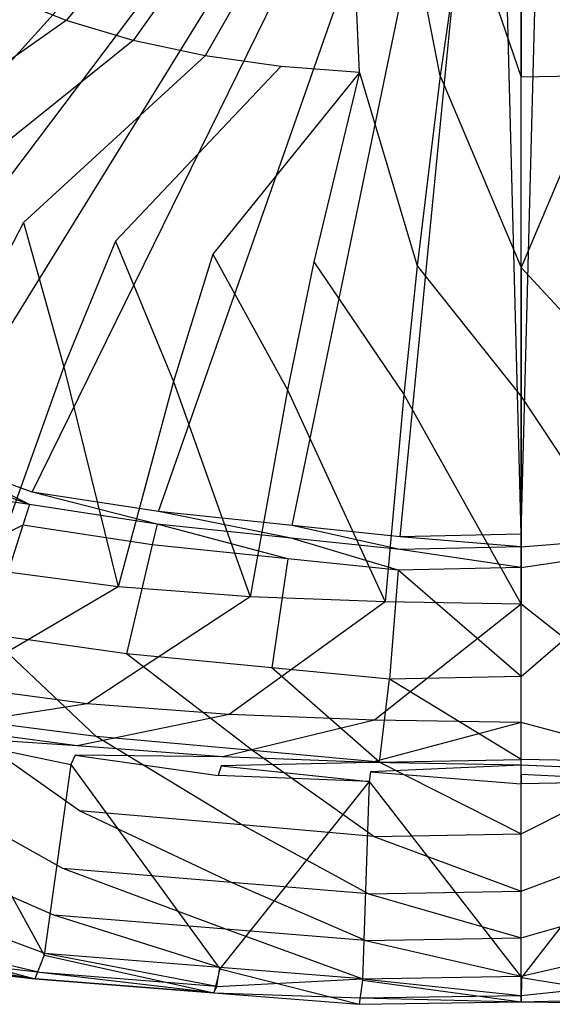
# Model space of a CAD drawing. Extents: x 0 to 0.55, y -0.45 to 0.
# Tile 7 of 29: x 0.194 to 0.28, y -0.45 to -0.292. Entities that reach past the tile are written whole.
import ezdxf

# ---------------------------------------------------------------- set-up
doc = ezdxf.new("R2010")
doc.units = 0
doc.layers.add('L1_WT_516055_0___REPLACEMTFOREM', color=7, linetype='CONTINUOUS')

msp = doc.modelspace()

# ---------------------------------------------------------------- linework, layer by layer
at = {"layer": 'L1_WT_516055_0___REPLACEMTFOREM', "color": 8}
for points, invisible_edges in [([(0.24652, -0.224748, 0.01), (0.107749, -0.308331, 0.01), (0.096948, -0.290463, 0.01), (0.24652, -0.224748, 0.01)], 13), ([(0.107749, -0.308331, 0.01), (0.24652, -0.224748, 0.01), (0.247872, -0.227813, 0.01), (0.107749, -0.308331, 0.01)], 14), ([(0.247872, -0.227813, 0.01), (0.120049, -0.323979, 0.01), (0.107749, -0.308331, 0.01), (0.247872, -0.227813, 0.01)], 13), ([(0.120049, -0.323979, 0.01), (0.247872, -0.227813, 0.01), (0.24955, -0.230706, 0.01), (0.120049, -0.323979, 0.01)], 14), ([(0.24955, -0.230706, 0.01), (0.13363, -0.337144, 0.01), (0.120049, -0.323979, 0.01), (0.24955, -0.230706, 0.01)], 13), ([(0.13363, -0.337144, 0.01), (0.24955, -0.230706, 0.01), (0.25153, -0.233394, 0.01), (0.13363, -0.337144, 0.01)], 14), ([(0.25153, -0.233394, 0.01), (0.148254, -0.347606, 0.01), (0.13363, -0.337144, 0.01), (0.25153, -0.233394, 0.01)], 13), ([(0.148254, -0.347606, 0.01), (0.25153, -0.233394, 0.01), (0.253789, -0.235844, 0.01), (0.148254, -0.347606, 0.01)], 14), ([(0.253789, -0.235844, 0.01), (0.163746, -0.355235, 0.01), (0.148254, -0.347606, 0.01), (0.253789, -0.235844, 0.01)], 13), ([(0.163746, -0.355235, 0.01), (0.253789, -0.235844, 0.01), (0.256299, -0.238029, 0.01), (0.163746, -0.355235, 0.01)], 14), ([(0.256299, -0.238029, 0.01), (0.179951, -0.361627, 0.01), (0.163746, -0.355235, 0.01), (0.256299, -0.238029, 0.01)], 13), ([(0.179951, -0.361627, 0.01), (0.256299, -0.238029, 0.01), (0.259036, -0.239929, 0.01), (0.179951, -0.361627, 0.01)], 14), ([(0.259036, -0.239929, 0.01), (0.196308, -0.367613, 0.01), (0.179951, -0.361627, 0.01), (0.259036, -0.239929, 0.01)], 13), ([(0.196308, -0.367613, 0.01), (0.259036, -0.239929, 0.01), (0.261969, -0.24152, 0.01), (0.196308, -0.367613, 0.01)], 14), ([(0.261969, -0.24152, 0.01), (0.21666, -0.370701, 0.01), (0.196308, -0.367613, 0.01), (0.261969, -0.24152, 0.01)], 13), ([(0.21666, -0.370701, 0.01), (0.261969, -0.24152, 0.01), (0.265083, -0.24279, 0.01), (0.21666, -0.370701, 0.01)], 14), ([(0.265083, -0.24279, 0.01), (0.238156, -0.372953, 0.01), (0.21666, -0.370701, 0.01), (0.265083, -0.24279, 0.01)], 13), ([(0.238156, -0.372953, 0.01), (0.265083, -0.24279, 0.01), (0.268334, -0.243713, 0.01), (0.238156, -0.372953, 0.01)], 14), ([(0.268334, -0.243713, 0.01), (0.255547, -0.374775, 0.01), (0.238156, -0.372953, 0.01), (0.268334, -0.243713, 0.01)], 13), ([(0.255547, -0.374775, 0.01), (0.268334, -0.243713, 0.01), (0.271637, -0.244265, 0.01), (0.255547, -0.374775, 0.01)], 14), ([(0.281666, -0.243713, 0.01), (0.294453, -0.374775, 0.01), (0.278363, -0.244265, 0.01), (0.281666, -0.243713, 0.01)], 13), ([(0.271637, -0.244265, 0.01), (0.275, -0.374364, 0.01), (0.255547, -0.374775, 0.01), (0.271637, -0.244265, 0.01)], 13), ([(0.275, -0.374364, 0.01), (0.271637, -0.244265, 0.01), (0.275, -0.244452, 0.01), (0.275, -0.374364, 0.01)], 14), ([(0.278363, -0.244265, 0.01), (0.275, -0.374364, 0.01), (0.275, -0.244452, 0.01), (0.278363, -0.244265, 0.01)], 13), ([(0.275, -0.374364, 0.01), (0.278363, -0.244265, 0.01), (0.294453, -0.374775, 0.01), (0.275, -0.374364, 0.01)], 14), ([(0.216242, -0.262635, 0.055), (0.191778, -0.287644, 0.06), (0.201788, -0.291687, 0.06), (0.216242, -0.262635, 0.055)], 14), ([(0.223356, -0.265996, 0.055), (0.216242, -0.262635, 0.055), (0.201788, -0.291687, 0.06), (0.223356, -0.265996, 0.055)], 14), ([(0.223356, -0.265996, 0.055), (0.201788, -0.291687, 0.06), (0.212596, -0.294909, 0.06), (0.223356, -0.265996, 0.055)], 14), ([(0.23102, -0.268752, 0.055), (0.223356, -0.265996, 0.055), (0.212596, -0.294909, 0.06), (0.23102, -0.268752, 0.055)], 14), ([(0.23102, -0.268752, 0.055), (0.212596, -0.294909, 0.06), (0.224151, -0.297372, 0.06), (0.23102, -0.268752, 0.055)], 14), ([(0.239189, -0.270926, 0.055), (0.23102, -0.268752, 0.055), (0.224151, -0.297372, 0.06), (0.239189, -0.270926, 0.055)], 14), ([(0.239189, -0.270926, 0.055), (0.224151, -0.297372, 0.06), (0.236345, -0.299067, 0.06), (0.239189, -0.270926, 0.055)], 14), ([(0.247789, -0.272506, 0.055), (0.239189, -0.270926, 0.055), (0.236345, -0.299067, 0.06), (0.247789, -0.272506, 0.055)], 14), ([(0.249008, -0.300055, 0.06), (0.247789, -0.272506, 0.055), (0.236345, -0.299067, 0.06), (0.249008, -0.300055, 0.06)], 14), ([(0.256705, -0.273518, 0.055), (0.247789, -0.272506, 0.055), (0.249008, -0.300055, 0.06), (0.256705, -0.273518, 0.055)], 14), ([(0.261947, -0.300578, 0.06), (0.256705, -0.273518, 0.055), (0.249008, -0.300055, 0.06), (0.261947, -0.300578, 0.06)], 14), ([(0.265811, -0.274089, 0.055), (0.256705, -0.273518, 0.055), (0.261947, -0.300578, 0.06), (0.265811, -0.274089, 0.055)], 14), ([(0.275, -0.300803, 0.06), (0.265811, -0.274089, 0.055), (0.261947, -0.300578, 0.06), (0.275, -0.300803, 0.06)], 13), ([(0.265811, -0.274089, 0.055), (0.275, -0.300803, 0.06), (0.275, -0.274307, 0.055), (0.265811, -0.274089, 0.055)], 14), ([(0.275, -0.274307, 0.055), (0.288053, -0.300578, 0.06), (0.284189, -0.274089, 0.055), (0.275, -0.274307, 0.055)], 14), ([(0.288053, -0.300578, 0.06), (0.275, -0.274307, 0.055), (0.275, -0.300803, 0.06), (0.288053, -0.300578, 0.06)], 13), ([(0.201788, -0.291687, 0.06), (0.191778, -0.287644, 0.06), (0.168195, -0.315253, 0.07625), (0.201788, -0.291687, 0.06)], 14), ([(0.201788, -0.291687, 0.06), (0.168195, -0.315253, 0.07625), (0.181043, -0.320228, 0.07625), (0.201788, -0.291687, 0.06)], 14), ([(0.212596, -0.294909, 0.06), (0.201788, -0.291687, 0.06), (0.181043, -0.320228, 0.07625), (0.212596, -0.294909, 0.06)], 14), ([(0.212596, -0.294909, 0.06), (0.181043, -0.320228, 0.07625), (0.194913, -0.324194, 0.07625), (0.212596, -0.294909, 0.06)], 14), ([(0.224151, -0.297372, 0.06), (0.212596, -0.294909, 0.06), (0.194913, -0.324194, 0.07625), (0.224151, -0.297372, 0.06)], 14), ([(0.224151, -0.297372, 0.06), (0.194913, -0.324194, 0.07625), (0.209742, -0.327224, 0.07625), (0.224151, -0.297372, 0.06)], 14), ([(0.236345, -0.299067, 0.06), (0.224151, -0.297372, 0.06), (0.209742, -0.327224, 0.07625), (0.236345, -0.299067, 0.06)], 14), ([(0.236345, -0.299067, 0.06), (0.209742, -0.327224, 0.07625), (0.225391, -0.32931, 0.07625), (0.236345, -0.299067, 0.06)], 14), ([(0.249008, -0.300055, 0.06), (0.236345, -0.299067, 0.06), (0.225391, -0.32931, 0.07625), (0.249008, -0.300055, 0.06)], 14), ([(0.249008, -0.300055, 0.06), (0.225391, -0.32931, 0.07625), (0.241643, -0.330526, 0.07625), (0.249008, -0.300055, 0.06)], 14), ([(0.258248, -0.33117, 0.07625), (0.249008, -0.300055, 0.06), (0.241643, -0.330526, 0.07625), (0.258248, -0.33117, 0.07625)], 13), ([(0.249008, -0.300055, 0.06), (0.258248, -0.33117, 0.07625), (0.261947, -0.300578, 0.06), (0.249008, -0.300055, 0.06)], 14), ([(0.275, -0.331446, 0.07625), (0.261947, -0.300578, 0.06), (0.258248, -0.33117, 0.07625), (0.275, -0.331446, 0.07625)], 13), ([(0.261947, -0.300578, 0.06), (0.275, -0.331446, 0.07625), (0.275, -0.300803, 0.06), (0.261947, -0.300578, 0.06)], 14), ([(0.275, -0.331446, 0.07625), (0.288053, -0.300578, 0.06), (0.275, -0.300803, 0.06), (0.275, -0.331446, 0.07625)], 13), ([(0.288053, -0.300578, 0.06), (0.275, -0.331446, 0.07625), (0.291752, -0.33117, 0.07625), (0.288053, -0.300578, 0.06)], 14), ([(0.181043, -0.320228, 0.07625), (0.184691, -0.344005, 0.0925), (0.194913, -0.324194, 0.07625), (0.181043, -0.320228, 0.07625)], 14), ([(0.201412, -0.347422, 0.0925), (0.194913, -0.324194, 0.07625), (0.184691, -0.344005, 0.0925), (0.201412, -0.347422, 0.0925)], 13), ([(0.194913, -0.324194, 0.07625), (0.201412, -0.347422, 0.0925), (0.209742, -0.327224, 0.07625), (0.194913, -0.324194, 0.07625)], 14), ([(0.219059, -0.349774, 0.0925), (0.209742, -0.327224, 0.07625), (0.201412, -0.347422, 0.0925), (0.219059, -0.349774, 0.0925)], 13), ([(0.209742, -0.327224, 0.07625), (0.219059, -0.349774, 0.0925), (0.225391, -0.32931, 0.07625), (0.209742, -0.327224, 0.07625)], 14), ([(0.237385, -0.351146, 0.0925), (0.225391, -0.32931, 0.07625), (0.219059, -0.349774, 0.0925), (0.237385, -0.351146, 0.0925)], 13), ([(0.225391, -0.32931, 0.07625), (0.237385, -0.351146, 0.0925), (0.241643, -0.330526, 0.07625), (0.225391, -0.32931, 0.07625)], 14), ([(0.25611, -0.351872, 0.0925), (0.241643, -0.330526, 0.07625), (0.237385, -0.351146, 0.0925), (0.25611, -0.351872, 0.0925)], 13), ([(0.241643, -0.330526, 0.07625), (0.25611, -0.351872, 0.0925), (0.258248, -0.33117, 0.07625), (0.241643, -0.330526, 0.07625)], 14), ([(0.275, -0.352183, 0.0925), (0.258248, -0.33117, 0.07625), (0.25611, -0.351872, 0.0925), (0.275, -0.352183, 0.0925)], 13), ([(0.258248, -0.33117, 0.07625), (0.275, -0.352183, 0.0925), (0.275, -0.331446, 0.07625), (0.258248, -0.33117, 0.07625)], 14), ([(0.275, -0.331446, 0.07625), (0.29389, -0.351872, 0.0925), (0.291752, -0.33117, 0.07625), (0.275, -0.331446, 0.07625)], 14), ([(0.29389, -0.351872, 0.0925), (0.275, -0.331446, 0.07625), (0.275, -0.352183, 0.0925), (0.29389, -0.351872, 0.0925)], 13), ([(0.184691, -0.344005, 0.0925), (0.189731, -0.38009, 0.125), (0.201412, -0.347422, 0.0925), (0.184691, -0.344005, 0.0925)], 14), ([(0.210179, -0.382815, 0.125), (0.201412, -0.347422, 0.0925), (0.189731, -0.38009, 0.125), (0.210179, -0.382815, 0.125)], 13), ([(0.201412, -0.347422, 0.0925), (0.210179, -0.382815, 0.125), (0.219059, -0.349774, 0.0925), (0.201412, -0.347422, 0.0925)], 14), ([(0.231414, -0.384405, 0.125), (0.219059, -0.349774, 0.0925), (0.210179, -0.382815, 0.125), (0.231414, -0.384405, 0.125)], 13), ([(0.219059, -0.349774, 0.0925), (0.231414, -0.384405, 0.125), (0.237385, -0.351146, 0.0925), (0.219059, -0.349774, 0.0925)], 14), ([(0.253111, -0.385246, 0.125), (0.237385, -0.351146, 0.0925), (0.231414, -0.384405, 0.125), (0.253111, -0.385246, 0.125)], 13), ([(0.237385, -0.351146, 0.0925), (0.253111, -0.385246, 0.125), (0.25611, -0.351872, 0.0925), (0.237385, -0.351146, 0.0925)], 14), ([(0.275, -0.385607, 0.125), (0.25611, -0.351872, 0.0925), (0.253111, -0.385246, 0.125), (0.275, -0.385607, 0.125)], 13), ([(0.25611, -0.351872, 0.0925), (0.275, -0.385607, 0.125), (0.275, -0.352183, 0.0925), (0.25611, -0.351872, 0.0925)], 14), ([(0.275, -0.352183, 0.0925), (0.296889, -0.385246, 0.125), (0.29389, -0.351872, 0.0925), (0.275, -0.352183, 0.0925)], 14), ([(0.296889, -0.385246, 0.125), (0.275, -0.352183, 0.0925), (0.275, -0.385607, 0.125), (0.296889, -0.385246, 0.125)], 13), ([(0.179951, -0.361627, 0.01), (0.195877, -0.369596, 0.01), (0.179334, -0.363542, 0.01), (0.179951, -0.361627, 0.01)], 13), ([(0.195877, -0.369596, 0.01), (0.179951, -0.361627, 0.01), (0.196308, -0.367613, 0.01), (0.195877, -0.369596, 0.01)], 14), ([(0.195877, -0.369596, 0.01), (0.178055, -0.366864, 0.012866), (0.179334, -0.363542, 0.01), (0.195877, -0.369596, 0.01)], 14), ([(0.19482, -0.372918, 0.012866), (0.171304, -0.384406, 0.028), (0.178055, -0.366864, 0.012866), (0.19482, -0.372918, 0.012866)], 14), ([(0.195877, -0.369596, 0.01), (0.19482, -0.372918, 0.012866), (0.178055, -0.366864, 0.012866), (0.195877, -0.369596, 0.01)], 14), ([(0.196308, -0.367613, 0.01), (0.216441, -0.372716, 0.01), (0.195877, -0.369596, 0.01), (0.196308, -0.367613, 0.01)], 13), ([(0.216441, -0.372716, 0.01), (0.196308, -0.367613, 0.01), (0.21666, -0.370701, 0.01), (0.216441, -0.372716, 0.01)], 14), ([(0.215659, -0.376038, 0.012866), (0.19482, -0.372918, 0.012866), (0.195877, -0.369596, 0.01), (0.215659, -0.376038, 0.012866)], 14), ([(0.216441, -0.372716, 0.01), (0.215659, -0.376038, 0.012866), (0.195877, -0.369596, 0.01), (0.216441, -0.372716, 0.01)], 14), ([(0.21666, -0.370701, 0.01), (0.237977, -0.374972, 0.01), (0.216441, -0.372716, 0.01), (0.21666, -0.370701, 0.01)], 13), ([(0.237977, -0.374972, 0.01), (0.21666, -0.370701, 0.01), (0.238156, -0.372953, 0.01), (0.237977, -0.374972, 0.01)], 14), ([(0.19482, -0.372918, 0.012866), (0.189236, -0.39046, 0.028), (0.171304, -0.384406, 0.028), (0.19482, -0.372918, 0.012866)], 14), ([(0.211526, -0.393579, 0.028), (0.189236, -0.39046, 0.028), (0.19482, -0.372918, 0.012866), (0.211526, -0.393579, 0.028)], 14), ([(0.215659, -0.376038, 0.012866), (0.211526, -0.393579, 0.028), (0.19482, -0.372918, 0.012866), (0.215659, -0.376038, 0.012866)], 14), ([(0.216441, -0.372716, 0.01), (0.237482, -0.378294, 0.012866), (0.215659, -0.376038, 0.012866), (0.216441, -0.372716, 0.01)], 13), ([(0.237482, -0.378294, 0.012866), (0.216441, -0.372716, 0.01), (0.237977, -0.374972, 0.01), (0.237482, -0.378294, 0.012866)], 14), ([(0.238156, -0.372953, 0.01), (0.255475, -0.376806, 0.01), (0.237977, -0.374972, 0.01), (0.238156, -0.372953, 0.01)], 13), ([(0.255475, -0.376806, 0.01), (0.238156, -0.372953, 0.01), (0.255547, -0.374775, 0.01), (0.255475, -0.376806, 0.01)], 14), ([(0.237977, -0.374972, 0.01), (0.255214, -0.380128, 0.012866), (0.237482, -0.378294, 0.012866), (0.237977, -0.374972, 0.01)], 13), ([(0.255214, -0.380128, 0.012866), (0.237977, -0.374972, 0.01), (0.255475, -0.376806, 0.01), (0.255214, -0.380128, 0.012866)], 14), ([(0.255547, -0.374775, 0.01), (0.275, -0.376392, 0.01), (0.255475, -0.376806, 0.01), (0.255547, -0.374775, 0.01)], 13), ([(0.275, -0.376392, 0.01), (0.255547, -0.374775, 0.01), (0.275, -0.374364, 0.01), (0.275, -0.376392, 0.01)], 14), ([(0.294453, -0.374775, 0.01), (0.275, -0.376392, 0.01), (0.275, -0.374364, 0.01), (0.294453, -0.374775, 0.01)], 13), ([(0.275, -0.376392, 0.01), (0.294453, -0.374775, 0.01), (0.294525, -0.376806, 0.01), (0.275, -0.376392, 0.01)], 14), ([(0.234869, -0.395836, 0.028), (0.211526, -0.393579, 0.028), (0.215659, -0.376038, 0.012866), (0.234869, -0.395836, 0.028)], 14), ([(0.237482, -0.378294, 0.012866), (0.234869, -0.395836, 0.028), (0.215659, -0.376038, 0.012866), (0.237482, -0.378294, 0.012866)], 14), ([(0.255475, -0.376806, 0.01), (0.275, -0.379715, 0.012866), (0.255214, -0.380128, 0.012866), (0.255475, -0.376806, 0.01)], 13), ([(0.275, -0.379715, 0.012866), (0.255475, -0.376806, 0.01), (0.275, -0.376392, 0.01), (0.275, -0.379715, 0.012866)], 14), ([(0.294525, -0.376806, 0.01), (0.275, -0.379715, 0.012866), (0.275, -0.376392, 0.01), (0.294525, -0.376806, 0.01)], 13), ([(0.275, -0.379715, 0.012866), (0.294525, -0.376806, 0.01), (0.294786, -0.380128, 0.012866), (0.275, -0.379715, 0.012866)], 14), ([(0.253836, -0.39767, 0.028), (0.234869, -0.395836, 0.028), (0.237482, -0.378294, 0.012866), (0.253836, -0.39767, 0.028)], 14), ([(0.255214, -0.380128, 0.012866), (0.253836, -0.39767, 0.028), (0.237482, -0.378294, 0.012866), (0.255214, -0.380128, 0.012866)], 14), ([(0.183138, -0.3987, 0.1575), (0.210179, -0.382815, 0.125), (0.189731, -0.38009, 0.125), (0.183138, -0.3987, 0.1575)], 13), ([(0.255214, -0.380128, 0.012866), (0.275, -0.397256, 0.028), (0.253836, -0.39767, 0.028), (0.255214, -0.380128, 0.012866)], 13), ([(0.275, -0.397256, 0.028), (0.255214, -0.380128, 0.012866), (0.275, -0.379715, 0.012866), (0.275, -0.397256, 0.028)], 14), ([(0.294786, -0.380128, 0.012866), (0.275, -0.397256, 0.028), (0.275, -0.379715, 0.012866), (0.294786, -0.380128, 0.012866)], 13), ([(0.275, -0.397256, 0.028), (0.294786, -0.380128, 0.012866), (0.296164, -0.39767, 0.028), (0.275, -0.397256, 0.028)], 14), ([(0.210179, -0.382815, 0.125), (0.183138, -0.3987, 0.1575), (0.205168, -0.401636, 0.1575), (0.210179, -0.382815, 0.125)], 14), ([(0.205168, -0.401636, 0.1575), (0.231414, -0.384405, 0.125), (0.210179, -0.382815, 0.125), (0.205168, -0.401636, 0.1575)], 13), ([(0.231414, -0.384405, 0.125), (0.205168, -0.401636, 0.1575), (0.228044, -0.403349, 0.1575), (0.231414, -0.384405, 0.125)], 14), ([(0.228044, -0.403349, 0.1575), (0.253111, -0.385246, 0.125), (0.231414, -0.384405, 0.125), (0.228044, -0.403349, 0.1575)], 13), ([(0.253111, -0.385246, 0.125), (0.228044, -0.403349, 0.1575), (0.251419, -0.404255, 0.1575), (0.253111, -0.385246, 0.125)], 14), ([(0.251419, -0.404255, 0.1575), (0.275, -0.385607, 0.125), (0.253111, -0.385246, 0.125), (0.251419, -0.404255, 0.1575)], 13), ([(0.275, -0.385607, 0.125), (0.251419, -0.404255, 0.1575), (0.275, -0.404644, 0.1575), (0.275, -0.385607, 0.125)], 14), ([(0.275, -0.385607, 0.125), (0.298581, -0.404255, 0.1575), (0.296889, -0.385246, 0.125), (0.275, -0.385607, 0.125)], 13), ([(0.298581, -0.404255, 0.1575), (0.275, -0.385607, 0.125), (0.275, -0.404644, 0.1575), (0.298581, -0.404255, 0.1575)], 14), ([(0.206611, -0.406919, 0.046), (0.182595, -0.403799, 0.046), (0.189236, -0.39046, 0.028), (0.206611, -0.406919, 0.046)], 14), ([(0.206611, -0.406919, 0.046), (0.189236, -0.39046, 0.028), (0.211526, -0.393579, 0.028), (0.206611, -0.406919, 0.046)], 14), ([(0.231762, -0.409175, 0.046), (0.206611, -0.406919, 0.046), (0.211526, -0.393579, 0.028), (0.231762, -0.409175, 0.046)], 14), ([(0.231762, -0.409175, 0.046), (0.211526, -0.393579, 0.028), (0.234869, -0.395836, 0.028), (0.231762, -0.409175, 0.046)], 14), ([(0.252197, -0.411009, 0.046), (0.231762, -0.409175, 0.046), (0.234869, -0.395836, 0.028), (0.252197, -0.411009, 0.046)], 14), ([(0.252197, -0.411009, 0.046), (0.234869, -0.395836, 0.028), (0.253836, -0.39767, 0.028), (0.252197, -0.411009, 0.046)], 14), ([(0.252197, -0.411009, 0.046), (0.253836, -0.39767, 0.028), (0.275, -0.410595, 0.046), (0.252197, -0.411009, 0.046)], 14), ([(0.275, -0.410595, 0.046), (0.253836, -0.39767, 0.028), (0.275, -0.397256, 0.028), (0.275, -0.410595, 0.046)], 14), ([(0.275, -0.410595, 0.046), (0.275, -0.397256, 0.028), (0.296164, -0.39767, 0.028), (0.275, -0.410595, 0.046)], 14), ([(0.297803, -0.411009, 0.046), (0.275, -0.410595, 0.046), (0.296164, -0.39767, 0.028), (0.297803, -0.411009, 0.046)], 14), ([(0.18107, -0.405418, 0.175286), (0.205168, -0.401636, 0.1575), (0.183138, -0.3987, 0.1575), (0.18107, -0.405418, 0.175286)], 13), ([(0.205168, -0.401636, 0.1575), (0.18107, -0.405418, 0.175286), (0.203595, -0.408421, 0.175286), (0.205168, -0.401636, 0.1575)], 14), ([(0.203595, -0.408421, 0.175286), (0.228044, -0.403349, 0.1575), (0.205168, -0.401636, 0.1575), (0.203595, -0.408421, 0.175286)], 13), ([(0.178998, -0.41577, 0.064), (0.182595, -0.403799, 0.046), (0.203949, -0.418889, 0.064), (0.178998, -0.41577, 0.064)], 14), ([(0.203949, -0.418889, 0.064), (0.182595, -0.403799, 0.046), (0.206611, -0.406919, 0.046), (0.203949, -0.418889, 0.064)], 14), ([(0.228044, -0.403349, 0.1575), (0.203595, -0.408421, 0.175286), (0.226987, -0.410172, 0.175286), (0.228044, -0.403349, 0.1575)], 14), ([(0.226987, -0.410172, 0.175286), (0.251419, -0.404255, 0.1575), (0.228044, -0.403349, 0.1575), (0.226987, -0.410172, 0.175286)], 13), ([(0.180622, -0.406872, 0.181068), (0.203595, -0.408421, 0.175286), (0.18107, -0.405418, 0.175286), (0.180622, -0.406872, 0.181068)], 13), ([(0.251419, -0.404255, 0.1575), (0.226987, -0.410172, 0.175286), (0.250888, -0.411098, 0.175286), (0.251419, -0.404255, 0.1575)], 14), ([(0.250888, -0.411098, 0.175286), (0.275, -0.404644, 0.1575), (0.251419, -0.404255, 0.1575), (0.250888, -0.411098, 0.175286)], 13), ([(0.275, -0.404644, 0.1575), (0.250888, -0.411098, 0.175286), (0.275, -0.411496, 0.175286), (0.275, -0.404644, 0.1575)], 14), ([(0.275, -0.404644, 0.1575), (0.299112, -0.411098, 0.175286), (0.298581, -0.404255, 0.1575), (0.275, -0.404644, 0.1575)], 13), ([(0.299112, -0.411098, 0.175286), (0.275, -0.404644, 0.1575), (0.275, -0.411496, 0.175286), (0.299112, -0.411098, 0.175286)], 14), ([(0.202528, -0.411405, 0.181068), (0.180622, -0.406872, 0.181068), (0.179666, -0.408357, 0.181068), (0.202528, -0.411405, 0.181068)], 13), ([(0.180622, -0.406872, 0.181068), (0.202528, -0.411405, 0.181068), (0.203255, -0.409889, 0.181068), (0.180622, -0.406872, 0.181068)], 14), ([(0.203595, -0.408421, 0.175286), (0.180622, -0.406872, 0.181068), (0.203255, -0.409889, 0.181068), (0.203595, -0.408421, 0.175286)], 14), ([(0.230079, -0.421146, 0.064), (0.203949, -0.418889, 0.064), (0.206611, -0.406919, 0.046), (0.230079, -0.421146, 0.064)], 14), ([(0.230079, -0.421146, 0.064), (0.206611, -0.406919, 0.046), (0.231762, -0.409175, 0.046), (0.230079, -0.421146, 0.064)], 14), ([(0.198252, -0.442072, 0.181068), (0.179666, -0.408357, 0.181068), (0.171271, -0.439008, 0.181068), (0.198252, -0.442072, 0.181068)], 13), ([(0.179666, -0.408357, 0.181068), (0.198252, -0.442072, 0.181068), (0.202528, -0.411405, 0.181068), (0.179666, -0.408357, 0.181068)], 14), ([(0.203255, -0.409889, 0.181068), (0.226987, -0.410172, 0.175286), (0.203595, -0.408421, 0.175286), (0.203255, -0.409889, 0.181068)], 13), ([(0.226269, -0.413182, 0.181068), (0.203255, -0.409889, 0.181068), (0.202528, -0.411405, 0.181068), (0.226269, -0.413182, 0.181068)], 13), ([(0.203255, -0.409889, 0.181068), (0.226269, -0.413182, 0.181068), (0.226758, -0.411648, 0.181068), (0.203255, -0.409889, 0.181068)], 14), ([(0.226987, -0.410172, 0.175286), (0.203255, -0.409889, 0.181068), (0.226758, -0.411648, 0.181068), (0.226987, -0.410172, 0.175286)], 14), ([(0.226758, -0.411648, 0.181068), (0.250888, -0.411098, 0.175286), (0.226987, -0.410172, 0.175286), (0.226758, -0.411648, 0.181068)], 13), ([(0.25131, -0.42298, 0.064), (0.230079, -0.421146, 0.064), (0.231762, -0.409175, 0.046), (0.25131, -0.42298, 0.064)], 14), ([(0.25131, -0.42298, 0.064), (0.231762, -0.409175, 0.046), (0.252197, -0.411009, 0.046), (0.25131, -0.42298, 0.064)], 14), ([(0.226508, -0.444288, 0.181068), (0.202528, -0.411405, 0.181068), (0.198252, -0.442072, 0.181068), (0.226508, -0.444288, 0.181068)], 13), ([(0.202528, -0.411405, 0.181068), (0.226508, -0.444288, 0.181068), (0.226269, -0.413182, 0.181068), (0.202528, -0.411405, 0.181068)], 14), ([(0.250527, -0.414122, 0.181068), (0.226758, -0.411648, 0.181068), (0.226269, -0.413182, 0.181068), (0.250527, -0.414122, 0.181068)], 13), ([(0.250888, -0.411098, 0.175286), (0.226758, -0.411648, 0.181068), (0.250773, -0.412579, 0.181068), (0.250888, -0.411098, 0.175286)], 14), ([(0.226758, -0.411648, 0.181068), (0.250527, -0.414122, 0.181068), (0.250773, -0.412579, 0.181068), (0.226758, -0.411648, 0.181068)], 14), ([(0.250773, -0.412579, 0.181068), (0.275, -0.411496, 0.175286), (0.250888, -0.411098, 0.175286), (0.250773, -0.412579, 0.181068)], 13), ([(0.275, -0.411496, 0.175286), (0.250773, -0.412579, 0.181068), (0.275, -0.412978, 0.181068), (0.275, -0.411496, 0.175286)], 14), ([(0.252197, -0.411009, 0.046), (0.275, -0.422566, 0.064), (0.25131, -0.42298, 0.064), (0.252197, -0.411009, 0.046)], 14), ([(0.275, -0.422566, 0.064), (0.252197, -0.411009, 0.046), (0.275, -0.410595, 0.046), (0.275, -0.422566, 0.064)], 13), ([(0.297803, -0.411009, 0.046), (0.275, -0.422566, 0.064), (0.275, -0.410595, 0.046), (0.297803, -0.411009, 0.046)], 13), ([(0.275, -0.422566, 0.064), (0.297803, -0.411009, 0.046), (0.29869, -0.42298, 0.064), (0.275, -0.422566, 0.064)], 14), ([(0.275, -0.411496, 0.175286), (0.299227, -0.412579, 0.181068), (0.299112, -0.411098, 0.175286), (0.275, -0.411496, 0.175286)], 13), ([(0.299227, -0.412579, 0.181068), (0.275, -0.411496, 0.175286), (0.275, -0.412978, 0.181068), (0.299227, -0.412579, 0.181068)], 14), ([(0.226508, -0.444288, 0.181068), (0.250527, -0.414122, 0.181068), (0.226269, -0.413182, 0.181068), (0.226508, -0.444288, 0.181068)], 13), ([(0.275, -0.414525, 0.181068), (0.250773, -0.412579, 0.181068), (0.250527, -0.414122, 0.181068), (0.275, -0.414525, 0.181068)], 13), ([(0.250773, -0.412579, 0.181068), (0.275, -0.414525, 0.181068), (0.275, -0.412978, 0.181068), (0.250773, -0.412579, 0.181068)], 14), ([(0.275, -0.412978, 0.181068), (0.299473, -0.414122, 0.181068), (0.299227, -0.412579, 0.181068), (0.275, -0.412978, 0.181068)], 14), ([(0.299473, -0.414122, 0.181068), (0.275, -0.412978, 0.181068), (0.275, -0.414525, 0.181068), (0.299473, -0.414122, 0.181068)], 13), ([(0.250527, -0.414122, 0.181068), (0.226508, -0.444288, 0.181068), (0.249467, -0.446089, 0.181068), (0.250527, -0.414122, 0.181068)], 14), ([(0.275084, -0.445683, 0.181068), (0.250527, -0.414122, 0.181068), (0.249467, -0.446089, 0.181068), (0.275084, -0.445683, 0.181068)], 13), ([(0.250527, -0.414122, 0.181068), (0.275084, -0.445683, 0.181068), (0.275, -0.414525, 0.181068), (0.250527, -0.414122, 0.181068)], 14), ([(0.275084, -0.445683, 0.181068), (0.299473, -0.414122, 0.181068), (0.275, -0.414525, 0.181068), (0.275084, -0.445683, 0.181068)], 13), ([(0.299473, -0.414122, 0.181068), (0.275084, -0.445683, 0.181068), (0.300702, -0.446089, 0.181068), (0.299473, -0.414122, 0.181068)], 14), ([(0.175402, -0.425005, 0.082), (0.178998, -0.41577, 0.064), (0.201288, -0.428124, 0.082), (0.175402, -0.425005, 0.082)], 14), ([(0.201288, -0.428124, 0.082), (0.178998, -0.41577, 0.064), (0.203949, -0.418889, 0.064), (0.201288, -0.428124, 0.082)], 14), ([(0.228396, -0.430381, 0.082), (0.201288, -0.428124, 0.082), (0.203949, -0.418889, 0.064), (0.228396, -0.430381, 0.082)], 14), ([(0.228396, -0.430381, 0.082), (0.203949, -0.418889, 0.064), (0.230079, -0.421146, 0.064), (0.228396, -0.430381, 0.082)], 14), ([(0.250423, -0.432214, 0.082), (0.228396, -0.430381, 0.082), (0.230079, -0.421146, 0.064), (0.250423, -0.432214, 0.082)], 14), ([(0.250423, -0.432214, 0.082), (0.230079, -0.421146, 0.064), (0.25131, -0.42298, 0.064), (0.250423, -0.432214, 0.082)], 14), ([(0.25131, -0.42298, 0.064), (0.275, -0.431801, 0.082), (0.250423, -0.432214, 0.082), (0.25131, -0.42298, 0.064)], 14), ([(0.275, -0.431801, 0.082), (0.25131, -0.42298, 0.064), (0.275, -0.422566, 0.064), (0.275, -0.431801, 0.082)], 13), ([(0.29869, -0.42298, 0.064), (0.275, -0.431801, 0.082), (0.275, -0.422566, 0.064), (0.29869, -0.42298, 0.064)], 13), ([(0.275, -0.431801, 0.082), (0.29869, -0.42298, 0.064), (0.299577, -0.432214, 0.082), (0.275, -0.431801, 0.082)], 14), ([(0.173418, -0.432529, 0.1), (0.175402, -0.425005, 0.082), (0.199819, -0.435649, 0.1), (0.173418, -0.432529, 0.1)], 14), ([(0.199819, -0.435649, 0.1), (0.175402, -0.425005, 0.082), (0.201288, -0.428124, 0.082), (0.199819, -0.435649, 0.1)], 14), ([(0.227467, -0.437905, 0.1), (0.199819, -0.435649, 0.1), (0.201288, -0.428124, 0.082), (0.227467, -0.437905, 0.1)], 14), ([(0.227467, -0.437905, 0.1), (0.201288, -0.428124, 0.082), (0.228396, -0.430381, 0.082), (0.227467, -0.437905, 0.1)], 14), ([(0.249933, -0.439739, 0.1), (0.227467, -0.437905, 0.1), (0.228396, -0.430381, 0.082), (0.249933, -0.439739, 0.1)], 14), ([(0.249933, -0.439739, 0.1), (0.228396, -0.430381, 0.082), (0.250423, -0.432214, 0.082), (0.249933, -0.439739, 0.1)], 14), ([(0.171433, -0.438686, 0.118), (0.173418, -0.432529, 0.1), (0.19835, -0.441805, 0.118), (0.171433, -0.438686, 0.118)], 14), ([(0.19835, -0.441805, 0.118), (0.173418, -0.432529, 0.1), (0.199819, -0.435649, 0.1), (0.19835, -0.441805, 0.118)], 14), ([(0.250423, -0.432214, 0.082), (0.275, -0.439326, 0.1), (0.249933, -0.439739, 0.1), (0.250423, -0.432214, 0.082)], 14), ([(0.275, -0.439326, 0.1), (0.250423, -0.432214, 0.082), (0.275, -0.431801, 0.082), (0.275, -0.439326, 0.1)], 13), ([(0.299577, -0.432214, 0.082), (0.275, -0.439326, 0.1), (0.275, -0.431801, 0.082), (0.299577, -0.432214, 0.082)], 13), ([(0.275, -0.439326, 0.1), (0.299577, -0.432214, 0.082), (0.300067, -0.439739, 0.1), (0.275, -0.439326, 0.1)], 14), ([(0.226539, -0.444062, 0.118), (0.19835, -0.441805, 0.118), (0.199819, -0.435649, 0.1), (0.226539, -0.444062, 0.118)], 14), ([(0.226539, -0.444062, 0.118), (0.199819, -0.435649, 0.1), (0.227467, -0.437905, 0.1), (0.226539, -0.444062, 0.118)], 14), ([(0.19756, -0.444884, 0.136), (0.170366, -0.441764, 0.136), (0.171433, -0.438686, 0.118), (0.19756, -0.444884, 0.136)], 14), ([(0.19756, -0.444884, 0.136), (0.171433, -0.438686, 0.118), (0.19835, -0.441805, 0.118), (0.19756, -0.444884, 0.136)], 14), ([(0.249443, -0.445896, 0.118), (0.226539, -0.444062, 0.118), (0.227467, -0.437905, 0.1), (0.249443, -0.445896, 0.118)], 14), ([(0.249443, -0.445896, 0.118), (0.227467, -0.437905, 0.1), (0.249933, -0.439739, 0.1), (0.249443, -0.445896, 0.118)], 14), ([(0.19677, -0.44591, 0.181068), (0.171271, -0.439008, 0.181068), (0.169298, -0.44279, 0.181068), (0.19677, -0.44591, 0.181068)], 13), ([(0.171271, -0.439008, 0.181068), (0.19677, -0.44591, 0.181068), (0.198252, -0.442072, 0.181068), (0.171271, -0.439008, 0.181068)], 14), ([(0.249933, -0.439739, 0.1), (0.275, -0.445482, 0.118), (0.249443, -0.445896, 0.118), (0.249933, -0.439739, 0.1)], 14), ([(0.275, -0.445482, 0.118), (0.249933, -0.439739, 0.1), (0.275, -0.439326, 0.1), (0.275, -0.445482, 0.118)], 13), ([(0.300067, -0.439739, 0.1), (0.275, -0.445482, 0.118), (0.275, -0.439326, 0.1), (0.300067, -0.439739, 0.1)], 13), ([(0.275, -0.445482, 0.118), (0.300067, -0.439739, 0.1), (0.300557, -0.445896, 0.118), (0.275, -0.445482, 0.118)], 14), ([(0.19677, -0.44591, 0.154), (0.169298, -0.44279, 0.154), (0.170366, -0.441764, 0.136), (0.19677, -0.44591, 0.154)], 14), ([(0.19677, -0.44591, 0.154), (0.170366, -0.441764, 0.136), (0.19756, -0.444884, 0.136), (0.19677, -0.44591, 0.154)], 14), ([(0.226039, -0.44714, 0.136), (0.19756, -0.444884, 0.136), (0.19835, -0.441805, 0.118), (0.226039, -0.44714, 0.136)], 14), ([(0.226039, -0.44714, 0.136), (0.19835, -0.441805, 0.118), (0.226539, -0.444062, 0.118), (0.226039, -0.44714, 0.136)], 14), ([(0.19677, -0.44591, 0.154), (0.169298, -0.44279, 0.177241), (0.169298, -0.44279, 0.154), (0.19677, -0.44591, 0.154)], 13), ([(0.169298, -0.44279, 0.177241), (0.19677, -0.44591, 0.154), (0.19677, -0.44591, 0.177241), (0.169298, -0.44279, 0.177241)], 14), ([(0.19677, -0.44591, 0.177241), (0.169298, -0.44279, 0.181068), (0.169298, -0.44279, 0.177241), (0.19677, -0.44591, 0.177241)], 13), ([(0.169298, -0.44279, 0.181068), (0.19677, -0.44591, 0.177241), (0.19677, -0.44591, 0.181068), (0.169298, -0.44279, 0.181068)], 14), ([(0.22554, -0.448166, 0.181068), (0.198252, -0.442072, 0.181068), (0.19677, -0.44591, 0.181068), (0.22554, -0.448166, 0.181068)], 13), ([(0.198252, -0.442072, 0.181068), (0.22554, -0.448166, 0.181068), (0.226508, -0.444288, 0.181068), (0.198252, -0.442072, 0.181068)], 14), ([(0.22554, -0.448166, 0.154), (0.19677, -0.44591, 0.154), (0.19756, -0.444884, 0.136), (0.22554, -0.448166, 0.154)], 14), ([(0.22554, -0.448166, 0.154), (0.19756, -0.444884, 0.136), (0.226039, -0.44714, 0.136), (0.22554, -0.448166, 0.154)], 14), ([(0.248916, -0.45, 0.181068), (0.226508, -0.444288, 0.181068), (0.22554, -0.448166, 0.181068), (0.248916, -0.45, 0.181068)], 13), ([(0.249443, -0.445896, 0.118), (0.226039, -0.44714, 0.136), (0.226539, -0.444062, 0.118), (0.249443, -0.445896, 0.118)], 13), ([(0.226508, -0.444288, 0.181068), (0.248916, -0.45, 0.181068), (0.249467, -0.446089, 0.181068), (0.226508, -0.444288, 0.181068)], 14), ([(0.22554, -0.448166, 0.154), (0.19677, -0.44591, 0.177241), (0.19677, -0.44591, 0.154), (0.22554, -0.448166, 0.154)], 13), ([(0.19677, -0.44591, 0.177241), (0.22554, -0.448166, 0.154), (0.22554, -0.448166, 0.177241), (0.19677, -0.44591, 0.177241)], 14), ([(0.22554, -0.448166, 0.177241), (0.19677, -0.44591, 0.181068), (0.19677, -0.44591, 0.177241), (0.22554, -0.448166, 0.177241)], 13), ([(0.19677, -0.44591, 0.181068), (0.22554, -0.448166, 0.177241), (0.22554, -0.448166, 0.181068), (0.19677, -0.44591, 0.181068)], 14), ([(0.226039, -0.44714, 0.136), (0.249443, -0.445896, 0.118), (0.24918, -0.448974, 0.136), (0.226039, -0.44714, 0.136)], 14), ([(0.275, -0.449587, 0.181068), (0.249467, -0.446089, 0.181068), (0.248916, -0.45, 0.181068), (0.275, -0.449587, 0.181068)], 13), ([(0.249443, -0.445896, 0.118), (0.275, -0.448561, 0.136), (0.24918, -0.448974, 0.136), (0.249443, -0.445896, 0.118)], 14), ([(0.275, -0.448561, 0.136), (0.249443, -0.445896, 0.118), (0.275, -0.445482, 0.118), (0.275, -0.448561, 0.136)], 13), ([(0.249467, -0.446089, 0.181068), (0.275, -0.449587, 0.181068), (0.275084, -0.445683, 0.181068), (0.249467, -0.446089, 0.181068)], 14), ([(0.300557, -0.445896, 0.118), (0.275, -0.448561, 0.136), (0.275, -0.445482, 0.118), (0.300557, -0.445896, 0.118)], 13), ([(0.301084, -0.45, 0.181068), (0.275084, -0.445683, 0.181068), (0.275, -0.449587, 0.181068), (0.301084, -0.45, 0.181068)], 13), ([(0.275, -0.448561, 0.136), (0.300557, -0.445896, 0.118), (0.30082, -0.448974, 0.136), (0.275, -0.448561, 0.136)], 14), ([(0.275084, -0.445683, 0.181068), (0.301084, -0.45, 0.181068), (0.300702, -0.446089, 0.181068), (0.275084, -0.445683, 0.181068)], 14), ([(0.24918, -0.448974, 0.136), (0.22554, -0.448166, 0.154), (0.226039, -0.44714, 0.136), (0.24918, -0.448974, 0.136)], 13), ([(0.248916, -0.45, 0.154), (0.22554, -0.448166, 0.177241), (0.22554, -0.448166, 0.154), (0.248916, -0.45, 0.154)], 13), ([(0.22554, -0.448166, 0.177241), (0.248916, -0.45, 0.154), (0.248916, -0.45, 0.177241), (0.22554, -0.448166, 0.177241)], 14), ([(0.22554, -0.448166, 0.154), (0.24918, -0.448974, 0.136), (0.248916, -0.45, 0.154), (0.22554, -0.448166, 0.154)], 14), ([(0.248916, -0.45, 0.177241), (0.22554, -0.448166, 0.181068), (0.22554, -0.448166, 0.177241), (0.248916, -0.45, 0.177241)], 13), ([(0.22554, -0.448166, 0.181068), (0.248916, -0.45, 0.177241), (0.248916, -0.45, 0.181068), (0.22554, -0.448166, 0.181068)], 14), ([(0.24918, -0.448974, 0.136), (0.275, -0.449587, 0.154), (0.248916, -0.45, 0.154), (0.24918, -0.448974, 0.136)], 14), ([(0.275, -0.449587, 0.177241), (0.248916, -0.45, 0.154), (0.275, -0.449587, 0.154), (0.275, -0.449587, 0.177241)], 13), ([(0.248916, -0.45, 0.154), (0.275, -0.449587, 0.177241), (0.248916, -0.45, 0.177241), (0.248916, -0.45, 0.154)], 14), ([(0.275, -0.449587, 0.181068), (0.248916, -0.45, 0.177241), (0.275, -0.449587, 0.177241), (0.275, -0.449587, 0.181068)], 13), ([(0.248916, -0.45, 0.177241), (0.275, -0.449587, 0.181068), (0.248916, -0.45, 0.181068), (0.248916, -0.45, 0.177241)], 14), ([(0.275, -0.449587, 0.154), (0.24918, -0.448974, 0.136), (0.275, -0.448561, 0.136), (0.275, -0.449587, 0.154)], 13), ([(0.30082, -0.448974, 0.136), (0.275, -0.449587, 0.154), (0.275, -0.448561, 0.136), (0.30082, -0.448974, 0.136)], 13), ([(0.275, -0.449587, 0.154), (0.30082, -0.448974, 0.136), (0.301084, -0.45, 0.154), (0.275, -0.449587, 0.154)], 14), ([(0.301084, -0.45, 0.154), (0.275, -0.449587, 0.177241), (0.275, -0.449587, 0.154), (0.301084, -0.45, 0.154)], 13), ([(0.275, -0.449587, 0.177241), (0.301084, -0.45, 0.154), (0.301084, -0.45, 0.177241), (0.275, -0.449587, 0.177241)], 14), ([(0.301084, -0.45, 0.177241), (0.275, -0.449587, 0.181068), (0.275, -0.449587, 0.177241), (0.301084, -0.45, 0.177241)], 13), ([(0.275, -0.449587, 0.181068), (0.301084, -0.45, 0.177241), (0.301084, -0.45, 0.181068), (0.275, -0.449587, 0.181068)], 14)]:
    msp.add_3dface(points, dxfattribs=dict(at, invisible_edges=invisible_edges))

doc.saveas('drawing.dxf')
